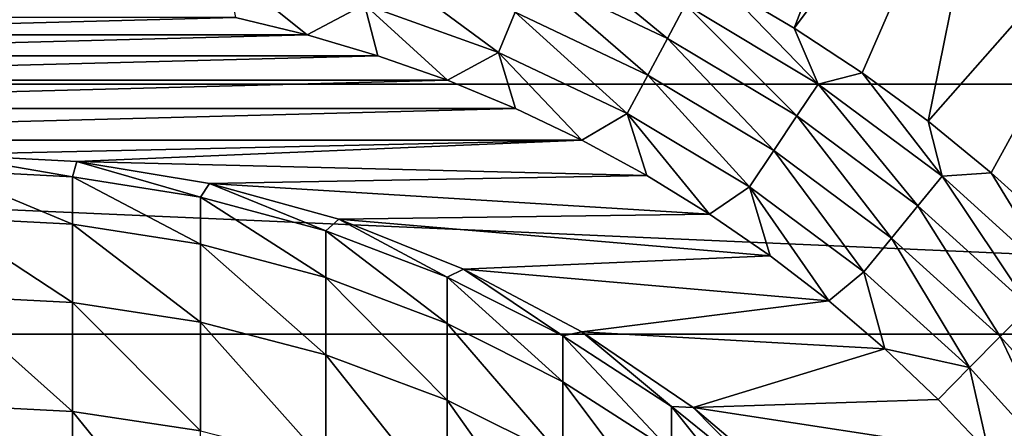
# Model space of a CAD drawing. Header units: metres. Extents: x -82 to 82, y -464 to 32.
# Tile 246 of 256: x 0.8 to 11.13, y 10.13 to 14.41. Entities that reach past the tile are written whole.
import ezdxf

# ---------------------------------------------------------------- set-up
doc = ezdxf.new("R2010")
doc.units = ezdxf.units.M
doc.layers.add('solid_K244121000C07', color=7, linetype='CONTINUOUS')

msp = doc.modelspace()

# ---------------------------------------------------------------- linework, layer by layer
at = {"layer": 'solid_K244121000C07'}
for points in [[(3.335342, 21.745701, 112.757362), (17.164658, 13.761341, 112.757362), (17.164658, 13.761341, 97.169998)], [(3.335342, 21.745701, 112.757362), (3.344627, 21.740339, 112.910072), (17.164658, 13.761341, 112.757362)], [(3.335342, 21.745701, 97.169998), (3.335342, 21.745701, 112.757362), (17.164658, 13.761341, 97.169998)], [(17.147303, 13.771361, 96.85112), (3.335342, 21.745701, 97.169998), (17.164658, 13.761341, 97.169998)], [(17.147303, 13.771361, 96.85112), (3.352698, 21.73568, 96.85112), (3.335342, 21.745701, 97.169998)], [(3.344627, 21.740339, 112.910072), (17.155373, 13.766702, 112.910072), (17.164658, 13.761341, 112.757362)], [(3.344627, 21.740339, 112.910072), (3.372923, 21.724003, 113.064087), (17.155373, 13.766702, 112.910072)], [(17.094645, 13.801764, 96.531158), (3.405356, 21.705278, 96.531158), (3.352698, 21.73568, 96.85112)], [(17.147303, 13.771361, 96.85112), (17.094645, 13.801764, 96.531158), (3.352698, 21.73568, 96.85112)], [(3.372923, 21.724003, 113.064087), (17.127079, 13.783037, 113.064079), (17.155373, 13.766702, 112.910072)], [(3.372923, 21.724003, 113.064087), (3.422134, 21.695591, 113.221832), (17.127079, 13.783037, 113.064079)], [(17.041233, 13.832601, 96.323883), (3.458768, 21.67444, 96.323883), (3.405356, 21.705278, 96.531158)], [(17.094645, 13.801764, 96.531158), (17.041233, 13.832601, 96.323883), (3.405356, 21.705278, 96.531158)], [(3.422134, 21.695591, 113.221832), (17.077875, 13.811445, 113.221809), (17.127079, 13.783037, 113.064079)], [(3.422134, 21.695591, 113.221832), (3.423941, 21.694548, 113.226563), (17.077875, 13.811445, 113.221809)], [(3.423941, 21.694548, 113.226563), (17.076059, 13.812494, 113.226563), (17.077875, 13.811445, 113.221809)], [(3.423941, 21.694548, 113.226563), (3.495236, 21.653385, 113.384712), (17.076059, 13.812494, 113.226563)], [(17.004635, 13.853731, 96.208229), (3.495366, 21.653311, 96.208229), (3.458768, 21.67444, 96.323883)], [(17.041233, 13.832601, 96.323883), (17.004635, 13.853731, 96.208229), (3.458768, 21.67444, 96.323883)], [(3.495236, 21.653385, 113.384712), (16.903358, 13.912202, 113.554039), (17.004778, 13.853648, 113.384689)], [(3.495236, 21.653385, 113.384712), (3.59669, 21.59481, 113.554108), (16.903358, 13.912202, 113.554039)], [(3.495236, 21.653385, 113.384712), (17.004778, 13.853648, 113.384689), (17.076059, 13.812494, 113.226563)], [(16.874075, 13.92911, 95.881866), (3.625925, 21.577932, 95.881866), (3.495366, 21.653311, 96.208229)], [(17.004635, 13.853731, 96.208229), (16.874075, 13.92911, 95.881866), (3.495366, 21.653311, 96.208229)], [(3.59669, 21.59481, 113.554108), (3.693215, 21.539082, 113.683723), (16.903358, 13.912202, 113.554039)], [(16.698233, 14.030632, 95.551445), (3.801768, 21.47641, 95.551445), (3.625925, 21.577932, 95.881866)], [(16.874075, 13.92911, 95.881866), (16.698233, 14.030632, 95.551445), (3.625925, 21.577932, 95.881866)], [(3.693215, 21.539082, 113.683723), (16.806784, 13.96796, 113.683723), (16.903358, 13.912202, 113.554039)], [(3.693215, 21.539082, 113.683723), (3.733139, 21.516033, 113.731346), (16.806784, 13.96796, 113.683723)], [(3.733139, 21.516033, 113.731346), (16.586918, 14.0949, 113.917061), (16.766964, 13.99095, 113.731224)], [(3.733139, 21.516033, 113.731346), (3.91325, 21.412045, 113.917213), (16.586918, 14.0949, 113.917061)], [(3.733139, 21.516033, 113.731346), (16.766964, 13.99095, 113.731224), (16.806784, 13.96796, 113.683723)], [(16.657351, 14.054235, 95.485207), (3.842649, 21.452806, 95.485207), (3.801768, 21.47641, 95.551445)], [(16.698233, 14.030632, 95.551445), (16.657351, 14.054235, 95.485207), (3.801768, 21.47641, 95.551445)], [(16.471106, 14.161764, 95.217468), (4.028895, 21.345278, 95.217468), (3.842649, 21.452806, 95.485207)], [(16.657351, 14.054235, 95.485207), (16.471106, 14.161764, 95.217468), (3.842649, 21.452806, 95.485207)], [(3.91325, 21.412045, 113.917213), (16.353354, 14.229748, 114.110397), (16.586918, 14.0949, 113.917061)], [(3.91325, 21.412045, 113.917213), (4.14686, 21.27717, 114.110558), (16.353354, 14.229748, 114.110397)], [(16.184597, 14.32718, 94.880562), (4.315404, 21.179861, 94.880562), (4.028895, 21.345278, 95.217468)], [(16.471106, 14.161764, 95.217468), (16.184597, 14.32718, 94.880562), (4.028895, 21.345278, 95.217468)], [(4.14686, 21.27717, 114.110558), (4.159541, 21.269848, 114.119934), (16.353354, 14.229748, 114.110397)], [(4.159541, 21.269848, 114.119934), (16.340464, 14.23719, 114.119934), (16.353354, 14.229748, 114.110397)], [(4.159541, 21.269848, 114.119934), (4.445048, 21.105011, 114.308235), (16.340464, 14.23719, 114.119934)], [(16.184597, 14.32718, 94.880562), (15.973461, 14.44908, 94.671646), (4.315404, 21.179861, 94.880562)], [(4.445048, 21.105011, 114.308235), (15.681447, 14.617674, 114.505615), (16.055214, 14.401879, 114.308083)], [(4.445048, 21.105011, 114.308235), (16.055214, 14.401879, 114.308083), (16.340464, 14.23719, 114.119934)], [(8.191265, 14.757812, 119.121323), (8.928224, 14.323989, 119.121323), (10.25, 17.753521, 115.5)], [(8.928224, 14.323989, 119.121323), (11.123654, 17.249117, 115.475197), (10.25, 17.753521, 115.5)], [(8.928224, 14.323989, 119.121323), (9.642263, 13.853396, 119.121323), (11.123654, 17.249117, 115.475197)], [(9.642263, 13.853396, 119.121323), (10.331552, 13.347242, 119.121323), (11.123654, 17.249117, 115.475197)], [(10.331552, 13.347242, 119.121323), (12.87771, 16.236412, 115.276672), (11.123654, 17.249117, 115.475197)], [(-29.454964, 13.735176, -289), (-28.145775, 16.250086, -289), (29.454964, 13.735176, -289)], [(-28.145775, 16.250086, -289), (28.145775, 16.250086, -289), (29.454964, 13.735176, -289)], [(10.331552, 13.347242, 119.121323), (10.994318, 12.806826, 119.121323), (12.87771, 16.236412, 115.276672)], [(10.994318, 12.806826, 119.121323), (11.628862, 12.233536, 119.121323), (12.87771, 16.236412, 115.276672)], [(6.16844, 14.891932, 119.673233), (7.598402, 14.215611, 119.673233), (6.322204, 15.26315, 119.427048)], [(7.598402, 14.215611, 119.673233), (7.787811, 14.56997, 119.427048), (6.322204, 15.26315, 119.427048)], [(4.419662, 14.569672, 119.963287), (5.826457, 14.066312, 119.963287), (4.552684, 15.008187, 119.853462)], [(5.826457, 14.066312, 119.963287), (6.001821, 14.489677, 119.853462), (4.552684, 15.008187, 119.853462)], [(2.970302, 14.932717, 119.963287), (3.069448, 14.434613, 120), (3.820991, 14.254108, 120)], [(2.970302, 14.932717, 119.963287), (3.820991, 14.254108, 120), (4.419662, 14.569672, 119.963287)], [(6.001821, 14.489677, 119.853462), (7.393157, 13.831624, 119.853462), (6.16844, 14.891932, 119.673233)], [(7.393157, 13.831624, 119.853462), (7.598402, 14.215611, 119.673233), (6.16844, 14.891932, 119.673233)], [(7.787811, 14.56997, 119.427048), (9.178417, 13.736472, 119.427048), (8.191265, 14.757812, 119.121323)], [(9.178417, 13.736472, 119.427048), (8.928224, 14.323989, 119.121323), (8.191265, 14.757812, 119.121323)], [(4.419662, 14.569672, 119.963287), (3.820991, 14.254108, 120), (4.562054, 14.034502, 120)], [(4.419662, 14.569672, 119.963287), (4.562054, 14.034502, 120), (5.290603, 13.776397, 120)], [(4.419662, 14.569672, 119.963287), (5.290603, 13.776397, 120), (5.826457, 14.066312, 119.963287)], [(7.598402, 14.215611, 119.673233), (8.955187, 13.402385, 119.673233), (7.787811, 14.56997, 119.427048)], [(8.955187, 13.402385, 119.673233), (9.178417, 13.736472, 119.427048), (7.787811, 14.56997, 119.427048)], [(5.826457, 14.066312, 119.963287), (7.177141, 13.427486, 119.963287), (6.001821, 14.489677, 119.853462)], [(7.177141, 13.427486, 119.963287), (7.393157, 13.831624, 119.853462), (6.001821, 14.489677, 119.853462)], [(3.069448, 14.434613, 120), (-3.069444, 14.434614, 120), (-3.820987, 14.254109, 120)], [(3.820991, 14.254108, 120), (3.069448, 14.434613, 120), (-3.820987, 14.254109, 120)], [(3.820991, 14.254108, 120), (-3.820987, 14.254109, 120), (-4.56205, 14.034503, 120)], [(4.562054, 14.034502, 120), (3.820991, 14.254108, 120), (-4.56205, 14.034503, 120)], [(9.178417, 13.736472, 119.427048), (9.642263, 13.853396, 119.121323), (8.928224, 14.323989, 119.121323)], [(7.393157, 13.831624, 119.853462), (8.713293, 13.040365, 119.853462), (7.598402, 14.215611, 119.673233)], [(8.713293, 13.040365, 119.853462), (8.955187, 13.402385, 119.673233), (7.598402, 14.215611, 119.673233)], [(5.826457, 14.066312, 119.963287), (5.290603, 13.776397, 120), (6.004639, 13.4805, 120)], [(5.826457, 14.066312, 119.963287), (6.004639, 13.4805, 120), (6.702204, 13.147625, 120)], [(5.826457, 14.066312, 119.963287), (6.702204, 13.147625, 120), (7.177141, 13.427486, 119.963287)], [(4.562054, 14.034502, 120), (-4.56205, 14.034503, 120), (-5.290598, 13.776399, 120)], [(5.290603, 13.776397, 120), (4.562054, 14.034502, 120), (-5.290598, 13.776399, 120)], [(9.178417, 13.736472, 119.427048), (10.480631, 12.770685, 119.427048), (9.642263, 13.853396, 119.121323)], [(10.480631, 12.770685, 119.427048), (10.331552, 13.347242, 119.121323), (9.642263, 13.853396, 119.121323)], [(-30.539982, 11.115729, -289), (-29.454964, 13.735176, -289), (30.539982, 11.115729, -289)], [(-29.454964, 13.735176, -289), (29.454964, 13.735176, -289), (30.539982, 11.115729, -289)], [(5.290603, 13.776397, 120), (-5.290598, 13.776399, 120), (-6.004635, 13.480502, 120)], [(6.004639, 13.4805, 120), (5.290603, 13.776397, 120), (-6.004635, 13.480502, 120)], [(7.177141, 13.427486, 119.963287), (8.458705, 12.659347, 119.963287), (7.393157, 13.831624, 119.853462)], [(8.458705, 12.659347, 119.963287), (8.713293, 13.040365, 119.853462), (7.393157, 13.831624, 119.853462)], [(8.955187, 13.402385, 119.673233), (10.225729, 12.460087, 119.673233), (9.178417, 13.736472, 119.427048)], [(10.225729, 12.460087, 119.673233), (10.480631, 12.770685, 119.427048), (9.178417, 13.736472, 119.427048)], [(6.004639, 13.4805, 120), (-6.004635, 13.480502, 120), (-6.7022, 13.147627, 120)], [(6.702204, 13.147625, 120), (6.004639, 13.4805, 120), (-6.7022, 13.147627, 120)], [(7.177141, 13.427486, 119.963287), (6.702204, 13.147625, 120), (7.381381, 12.778686, 120)], [(7.177141, 13.427486, 119.963287), (7.381381, 12.778686, 120), (8.040308, 12.374693, 120)], [(7.177141, 13.427486, 119.963287), (8.040308, 12.374693, 120), (8.458705, 12.659347, 119.963287)], [(8.713293, 13.040365, 119.853462), (9.949516, 12.12352, 119.853462), (8.955187, 13.402385, 119.673233)], [(9.949516, 12.12352, 119.853462), (10.225729, 12.460087, 119.673233), (8.955187, 13.402385, 119.673233)], [(10.480631, 12.770685, 119.427048), (10.994318, 12.806826, 119.121323), (10.331552, 13.347242, 119.121323)], [(0, 13, 120), (6.702204, 13.147625, 120), (-6.7022, 13.147627, 120)], [(1.405524, 12.923795, 120), (6.702204, 13.147625, 120), (0, 13, 120)], [(1.405524, 12.923795, 120), (7.381381, 12.778686, 120), (6.702204, 13.147625, 120)], [(8.458705, 12.659347, 119.963287), (9.658807, 11.76929, 119.963287), (8.713293, 13.040365, 119.853462)], [(9.658807, 11.76929, 119.963287), (9.949516, 12.12352, 119.853462), (8.713293, 13.040365, 119.853462)], [(1.405547, 12.923794, 144), (1.405524, 12.923795, 120), (0, 13, 120)], [(1.405547, 12.923794, 144), (0, 13, 120), (0, 13, 144)], [(1.35887, 12.763934, 148.367142), (1.405547, 12.923794, 144), (0, 13, 144)], [(1.35887, 12.763934, 148.367142), (0, 13, 144), (0, 12.834947, 148.372513)], [(1.35887, 12.763934, 148.367142), (2.702852, 12.551674, 148.351105), (1.405547, 12.923794, 144)], [(1.405524, 12.923795, 120), (2.794613, 12.696066, 120), (7.381381, 12.778686, 120)], [(2.794616, 12.696067, 144), (2.794613, 12.696066, 120), (1.405524, 12.923795, 120)], [(1.405547, 12.923794, 144), (2.794616, 12.696067, 144), (1.405524, 12.923795, 120)], [(2.702852, 12.551674, 148.351105), (2.794616, 12.696067, 144), (1.405547, 12.923794, 144)], [(1.35887, 12.269664, 152.71376), (0, 12.834947, 148.372513), (0, 12.340069, 152.724472)], [(1.35887, 12.269664, 152.71376), (1.35887, 12.763934, 148.367142), (0, 12.834947, 148.372513)], [(10.480631, 12.770685, 119.427048), (11.68191, 11.68191, 119.427048), (10.994318, 12.806826, 119.121323)], [(11.68191, 11.68191, 119.427048), (11.628862, 12.233536, 119.121323), (10.994318, 12.806826, 119.121323)], [(2.702852, 12.05922, 152.681747), (2.702852, 12.551674, 148.351105), (1.35887, 12.763934, 148.367142)], [(1.35887, 12.269664, 152.71376), (2.702852, 12.05922, 152.681747), (1.35887, 12.763934, 148.367142)], [(2.794613, 12.696066, 120), (8.040308, 12.374693, 120), (7.381381, 12.778686, 120)], [(10.225729, 12.460087, 119.673233), (11.397791, 11.397791, 119.673233), (10.480631, 12.770685, 119.427048)], [(11.397791, 11.397791, 119.673233), (11.68191, 11.68191, 119.427048), (10.480631, 12.770685, 119.427048)], [(2.702852, 12.551674, 148.351105), (4.017221, 12.200492, 148.324554), (2.794616, 12.696067, 144)], [(2.794616, 12.696067, 144), (4.15092, 12.319491, 144), (2.794613, 12.696066, 120)], [(2.794613, 12.696066, 120), (4.15094, 12.319483, 120), (8.040308, 12.374693, 120)], [(4.15092, 12.319491, 144), (4.15094, 12.319483, 120), (2.794613, 12.696066, 120)], [(4.017221, 12.200492, 148.324554), (4.15092, 12.319491, 144), (2.794616, 12.696067, 144)], [(8.458705, 12.659347, 119.963287), (8.040308, 12.374693, 120), (8.677183, 11.936754, 120)], [(8.458705, 12.659347, 119.963287), (8.677183, 11.936754, 120), (9.29026, 11.466065, 120)], [(8.458705, 12.659347, 119.963287), (9.29026, 11.466065, 120), (9.658807, 11.76929, 119.963287)], [(4.017221, 11.711043, 152.628769), (4.017221, 12.200492, 148.324554), (2.702852, 12.551674, 148.351105)], [(2.702852, 12.05922, 152.681747), (4.017221, 11.711043, 152.628769), (2.702852, 12.551674, 148.351105)], [(9.949516, 12.12352, 119.853462), (11.089919, 11.089919, 119.853462), (10.225729, 12.460087, 119.673233)], [(11.089919, 11.089919, 119.853462), (11.397791, 11.397791, 119.673233), (10.225729, 12.460087, 119.673233)], [(1.35887, 11.448792, 157.010681), (0, 12.340069, 152.724472), (0, 11.518188, 157.026672)], [(1.35887, 11.448792, 157.010681), (1.35887, 12.269664, 152.71376), (0, 12.340069, 152.724472)], [(4.017221, 12.200492, 148.324554), (5.287576, 11.714236, 148.287781), (4.15092, 12.319491, 144)], [(4.15092, 12.319491, 144), (5.458558, 11.79848, 144), (4.15094, 12.319483, 120)], [(5.287576, 11.714236, 148.287781), (5.458558, 11.79848, 144), (4.15092, 12.319491, 144)], [(4.15094, 12.319483, 120), (8.677183, 11.936754, 120), (8.040308, 12.374693, 120)], [(4.15094, 12.319483, 120), (5.458565, 11.798477, 120), (8.677183, 11.936754, 120)], [(5.458558, 11.79848, 144), (5.458565, 11.798477, 120), (4.15094, 12.319483, 120)], [(2.702852, 11.241365, 156.962875), (2.702852, 12.05922, 152.681747), (1.35887, 12.269664, 152.71376)], [(1.35887, 11.448792, 157.010681), (2.702852, 11.241365, 156.962875), (1.35887, 12.269664, 152.71376)], [(5.287576, 11.228948, 152.55542), (5.287576, 11.714236, 148.287781), (4.017221, 12.200492, 148.324554)], [(4.017221, 11.711043, 152.628769), (5.287576, 11.228948, 152.55542), (4.017221, 12.200492, 148.324554)], [(9.658807, 11.76929, 119.963287), (10.765889, 10.765889, 119.963287), (9.949516, 12.12352, 119.853462)], [(10.765889, 10.765889, 119.963287), (11.089919, 11.089919, 119.853462), (9.949516, 12.12352, 119.853462)], [(4.017221, 10.898179, 156.883774), (4.017221, 11.711043, 152.628769), (2.702852, 12.05922, 152.681747)], [(2.702852, 11.241365, 156.962875), (4.017221, 10.898179, 156.883774), (2.702852, 12.05922, 152.681747)], [(5.458565, 11.798477, 120), (9.29026, 11.466065, 120), (8.677183, 11.936754, 120)], [(5.287576, 11.714236, 148.287781), (6.5, 11.098233, 148.241211), (5.458558, 11.79848, 144)], [(5.458558, 11.79848, 144), (6.7022, 11.139143, 144), (5.458565, 11.798477, 120)], [(6.5, 11.098233, 148.241211), (6.7022, 11.139143, 144), (5.458558, 11.79848, 144)], [(5.458565, 11.798477, 120), (6.702179, 11.139154, 120), (9.29026, 11.466065, 120)], [(6.7022, 11.139143, 144), (6.702179, 11.139154, 120), (5.458565, 11.798477, 120)], [(5.287576, 10.422994, 156.774246), (5.287576, 11.228948, 152.55542), (4.017221, 11.711043, 152.628769)], [(4.017221, 10.898179, 156.883774), (5.287576, 10.422994, 156.774246), (4.017221, 11.711043, 152.628769)], [(6.5, 10.618217, 152.462494), (6.5, 11.098233, 148.241211), (5.287576, 11.714236, 148.287781)], [(5.287576, 11.228948, 152.55542), (6.5, 10.618217, 152.462494), (5.287576, 11.714236, 148.287781)], [(9.658807, 11.76929, 119.963287), (9.29026, 11.466065, 120), (9.877859, 10.963919, 120)], [(9.658807, 11.76929, 119.963287), (9.877859, 10.963919, 120), (10.765889, 10.765889, 119.963287)], [(1.35887, 10.306001, 161.233414), (0, 11.518188, 157.026672), (0, 10.373992, 161.254593)], [(1.35887, 10.306001, 161.233414), (1.35887, 11.448792, 157.010681), (0, 11.518188, 157.026672)], [(6.702179, 11.139154, 120), (9.877859, 10.963919, 120), (9.29026, 11.466065, 120)], [(2.702852, 10.102773, 161.170074), (2.702852, 11.241365, 156.962875), (1.35887, 11.448792, 157.010681)], [(1.35887, 10.306001, 161.233414), (2.702852, 10.102773, 161.170074), (1.35887, 11.448792, 157.010681)], [(11.089919, 11.089919, 119.853462), (12.12352, 9.949516, 119.853462), (11.397791, 11.397791, 119.673233)], [(4.017221, 9.766535, 161.065308), (4.017221, 10.898179, 156.883774), (2.702852, 11.241365, 156.962875)], [(2.702852, 10.102773, 161.170074), (4.017221, 9.766535, 161.065308), (2.702852, 11.241365, 156.962875)], [(6.5, 9.821015, 156.635498), (6.5, 10.618217, 152.462494), (5.287576, 11.228948, 152.55542)], [(5.287576, 10.422994, 156.774246), (6.5, 9.821015, 156.635498), (5.287576, 11.228948, 152.55542)], [(-31.392572, 8.411682, -289), (-30.539982, 11.115729, -289), (31.392572, 8.411682, -289)], [(-30.539982, 11.115729, -289), (30.539982, 11.115729, -289), (31.392572, 8.411682, -289)], [(6.5, 11.098233, 148.241211), (7.641208, 10.359233, 148.185349), (6.7022, 11.139143, 144)], [(7.641208, 9.885539, 152.351013), (7.641208, 10.359233, 148.185349), (6.5, 11.098233, 148.241211)], [(6.5, 10.618217, 152.462494), (7.641208, 9.885539, 152.351013), (6.5, 11.098233, 148.241211)], [(6.702179, 11.139154, 120), (7.867259, 10.349213, 120), (9.877859, 10.963919, 120)], [(7.867265, 10.34921, 144), (7.867259, 10.349213, 120), (6.702179, 11.139154, 120)], [(6.7022, 11.139143, 144), (7.867265, 10.34921, 144), (6.702179, 11.139154, 120)], [(7.641208, 10.359233, 148.185349), (7.867265, 10.34921, 144), (6.7022, 11.139143, 144)], [(10.765889, 10.765889, 119.963287), (11.76929, 9.658807, 119.963287), (11.089919, 11.089919, 119.853462)], [(11.76929, 9.658807, 119.963287), (12.12352, 9.949516, 119.853462), (11.089919, 11.089919, 119.853462)], [(7.867259, 10.349213, 120), (10.438354, 10.4317, 120), (9.877859, 10.963919, 120)], [(10.765889, 10.765889, 119.963287), (9.877859, 10.963919, 120), (10.438354, 10.4317, 120)], [(5.287576, 9.300969, 160.920242), (5.287576, 10.422994, 156.774246), (4.017221, 10.898179, 156.883774)], [(4.017221, 9.766535, 161.065308), (5.287576, 9.300969, 160.920242), (4.017221, 10.898179, 156.883774)], [(10.765889, 10.765889, 119.963287), (10.438354, 10.4317, 120), (10.970198, 9.870886, 120)], [(10.765889, 10.765889, 119.963287), (10.970198, 9.870886, 120), (11.76929, 9.658807, 119.963287)], [(7.641208, 9.098841, 156.469055), (7.641208, 9.885539, 152.351013), (6.5, 10.618217, 152.462494)], [(6.5, 9.821015, 156.635498), (7.641208, 9.098841, 156.469055), (6.5, 10.618217, 152.462494)], [(7.867259, 10.349213, 120), (10.970198, 9.870886, 120), (10.438354, 10.4317, 120)], [(1.35887, 8.847807, 165.357849), (0, 10.373992, 161.254593), (0, 8.914005, 165.384109)], [(1.35887, 8.847807, 165.357849), (1.35887, 10.306001, 161.233414), (0, 10.373992, 161.254593)], [(6.5, 8.711178, 160.736465), (6.5, 9.821015, 156.635498), (5.287576, 10.422994, 156.774246)], [(5.287576, 9.300969, 160.920242), (6.5, 8.711178, 160.736465), (5.287576, 10.422994, 156.774246)], [(7.641208, 10.359233, 148.185349), (8.698698, 9.505332, 148.120789), (7.867265, 10.34921, 144)], [(8.698698, 9.038945, 152.222198), (8.698698, 9.505332, 148.120789), (7.641208, 10.359233, 148.185349)], [(7.641208, 9.885539, 152.351013), (8.698698, 9.038945, 152.222198), (7.641208, 10.359233, 148.185349)], [(7.867259, 10.349213, 120), (8.940106, 9.437927, 120), (10.970198, 9.870886, 120)], [(8.940093, 9.437942, 144), (8.940106, 9.437927, 120), (7.867259, 10.349213, 120)], [(7.867265, 10.34921, 144), (8.940093, 9.437942, 144), (7.867259, 10.349213, 120)], [(8.698698, 9.505332, 148.120789), (8.940093, 9.437942, 144), (7.867265, 10.34921, 144)], [(2.702852, 8.649938, 165.279373), (2.702852, 10.102773, 161.170074), (1.35887, 10.306001, 161.233414)], [(1.35887, 8.847807, 165.357849), (2.702852, 8.649938, 165.279373), (1.35887, 10.306001, 161.233414)]]:
    msp.add_3dface(points, dxfattribs=at)

doc.saveas('drawing.dxf')
